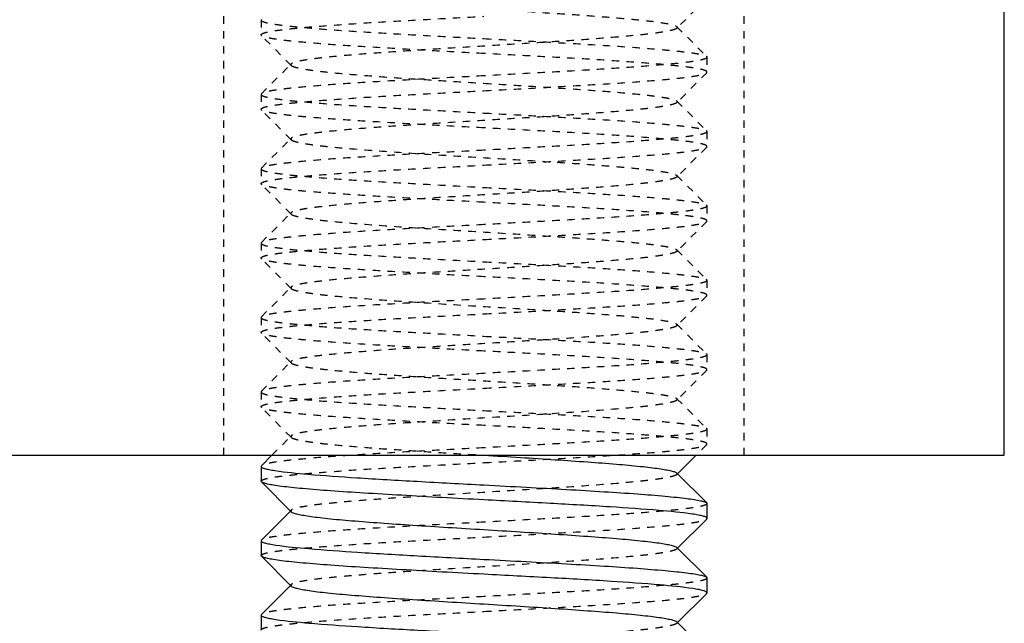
# Model space of a CAD drawing. Header units: millimetres. Extents: x -24622 to 57, y -1603 to 1112.
# Tile 164 of 219: x -602.01 to -588.77, y 641.36 to 649.48. Entities that reach past the tile are written whole.
import ezdxf

# ---------------------------------------------------------------- set-up
doc = ezdxf.new("R2010")
doc.units = ezdxf.units.MM
doc.linetypes.add('HIDDEN', pattern=[0.2, 0.1, -0.1])
doc.layers.add('02___PRT_ALL_AXES', color=7, linetype='Continuous')
doc.layers.add('DEFAULT_2', color=8, linetype='HIDDEN')

msp = doc.modelspace()

# ---------------------------------------------------------------- linework, layer by layer
at = {"color": 7, "linetype": 'Continuous'}
for p, q in [((-588.768, 643.621), (-588.768, 655.621)), ((-708.768, 643.621), (-588.768, 643.621)), ((-598.763, 643.48), (-598.622, 643.621)), ((-592.913, 643.621), (-593.163, 643.371)), ((-598.763, 643.48), (-598.768, 643.471)), ((-593.172, 643.381), (-592.772, 642.98)), ((-598.763, 643.263), (-598.768, 643.271)), ((-598.363, 642.862), (-598.763, 643.263)), ((-592.772, 642.98), (-592.768, 642.971)), ((-598.763, 642.48), (-598.372, 642.871)), ((-592.772, 642.763), (-593.163, 642.371)), ((-592.772, 642.763), (-592.768, 642.771)), ((-598.763, 642.48), (-598.768, 642.471)), ((-593.172, 642.381), (-592.772, 641.98)), ((-598.763, 642.263), (-598.768, 642.271)), ((-598.363, 641.862), (-598.763, 642.263)), ((-592.772, 641.98), (-592.768, 641.971)), ((-598.763, 641.48), (-598.372, 641.871)), ((-592.772, 641.763), (-593.163, 641.371)), ((-592.772, 641.763), (-592.768, 641.771)), ((-598.763, 641.48), (-598.768, 641.471)), ((-593.172, 641.381), (-592.772, 640.98))]:
    msp.add_line(p, q, dxfattribs=at)
for points, start_tangent, end_tangent in [([(-595.767, 643.621), (-595.279, 643.591), (-594.809, 643.561), (-594.373, 643.531), (-593.986, 643.501), (-593.662, 643.471), (-593.528, 643.456), (-593.414, 643.441), (-593.32, 643.426), (-593.248, 643.411), (-593.199, 643.396), (-593.172, 643.381)], (0.998132, -0.061099), (0.70669, -0.707524)), ([(-598.768, 643.471), (-598.756, 643.457), (-598.72, 643.443), (-598.662, 643.429), (-598.58, 643.415)], (-0.007222, -0.999974), (0.988581, -0.15069)), ([(-598.58, 643.415), (-598.139, 643.366), (-597.48, 643.318), (-596.665, 643.27), (-595.768, 643.221)], (0.988581, -0.15069), (0.998596, -0.052977)), ([(-595.768, 643.021), (-596.333, 643.051), (-596.879, 643.082), (-597.384, 643.112), (-597.832, 643.142), (-598.205, 643.172), (-598.36, 643.187), (-598.491, 643.202), (-598.598, 643.218), (-598.68, 643.233), (-598.735, 643.248), (-598.763, 643.263)], (-0.998596, 0.052977), (-0.706019, 0.708192)), ([(-595.768, 643.221), (-595.202, 643.191), (-594.656, 643.161), (-594.151, 643.131), (-593.703, 643.101), (-593.33, 643.07), (-593.175, 643.055), (-593.044, 643.04), (-592.937, 643.025), (-592.856, 643.01), (-592.8, 642.995), (-592.772, 642.98)], (0.998596, -0.052977), (0.705983, -0.708229)), ([(-592.967, 642.83), (-593.412, 642.878), (-594.069, 642.926), (-594.878, 642.973), (-595.768, 643.021)], (-0.98924, 0.146305), (-0.998596, 0.052977)), ([(-598.363, 642.862), (-598.336, 642.847), (-598.287, 642.832), (-598.215, 642.817), (-598.122, 642.802), (-598.007, 642.786), (-597.873, 642.771), (-597.549, 642.741), (-597.162, 642.711), (-596.726, 642.681), (-596.255, 642.651), (-595.768, 642.621), (-595.28, 642.591), (-594.809, 642.561), (-594.373, 642.531), (-593.986, 642.501), (-593.663, 642.471), (-593.528, 642.456), (-593.414, 642.441), (-593.32, 642.426), (-593.248, 642.411), (-593.199, 642.396), (-593.172, 642.381)], (0.707117, -0.707096), (0.70586, -0.708351)), ([(-592.768, 642.771), (-592.78, 642.786), (-592.818, 642.801), (-592.881, 642.815), (-592.967, 642.83)], (-0.008728, 0.999962), (-0.98924, 0.146305)), ([(-598.768, 642.471), (-598.755, 642.457), (-598.718, 642.442), (-598.656, 642.428), (-598.57, 642.413)], (0.006651, -0.999978), (0.989131, -0.147034)), ([(-598.57, 642.413), (-598.126, 642.365), (-597.469, 642.317), (-596.658, 642.269), (-595.768, 642.221)], (0.989131, -0.147034), (0.998596, -0.052977)), ([(-595.768, 642.021), (-596.333, 642.051), (-596.879, 642.082), (-597.384, 642.112), (-597.832, 642.142), (-598.205, 642.172), (-598.36, 642.187), (-598.491, 642.202), (-598.598, 642.218), (-598.68, 642.233), (-598.735, 642.248), (-598.763, 642.263)], (-0.998596, 0.052977), (-0.706, 0.708212)), ([(-595.768, 642.221), (-595.202, 642.191), (-594.656, 642.161), (-594.151, 642.131), (-593.703, 642.101), (-593.33, 642.07), (-593.175, 642.055), (-593.044, 642.04), (-592.937, 642.025), (-592.856, 642.01), (-592.8, 641.995), (-592.772, 641.98)], (0.998596, -0.052977), (0.706038, -0.708174)), ([(-592.958, 641.828), (-593.4, 641.877), (-594.058, 641.925), (-594.872, 641.973), (-595.768, 642.021)], (-0.988734, 0.149681), (-0.998596, 0.052977)), ([(-598.363, 641.862), (-598.336, 641.847), (-598.287, 641.832), (-598.215, 641.817), (-598.122, 641.802), (-598.007, 641.786), (-597.873, 641.771), (-597.549, 641.741), (-597.162, 641.711), (-596.726, 641.681), (-596.255, 641.651), (-595.768, 641.621), (-595.28, 641.591), (-594.809, 641.561), (-594.373, 641.531), (-593.986, 641.501), (-593.663, 641.471), (-593.528, 641.456), (-593.414, 641.441), (-593.32, 641.426), (-593.248, 641.411), (-593.199, 641.396), (-593.172, 641.381)], (0.705678, -0.708532), (0.706932, -0.707281)), ([(-592.768, 641.771), (-592.78, 641.786), (-592.816, 641.8), (-592.875, 641.814), (-592.958, 641.828)], (0.004748, 0.999989), (-0.988734, 0.149681)), ([(-598.768, 641.471), (-598.755, 641.457), (-598.718, 641.442), (-598.655, 641.428), (-598.569, 641.413)], (0.002351, -0.999997), (0.989172, -0.146764)), ([(-598.569, 641.413), (-598.125, 641.365), (-597.468, 641.317), (-596.658, 641.269), (-595.768, 641.221)], (0.989172, -0.146764), (0.998596, -0.052977))]:
    msp.add_spline(points, degree=3, dxfattribs=dict(at, start_tangent=start_tangent, end_tangent=end_tangent))
at = {"layer": '02___PRT_ALL_AXES', "color": 8, "linetype": 'HIDDEN'}
for p, q in [((-598.768, 649.471), (-598.768, 649.271)), ((-592.768, 648.971), (-592.768, 648.771)), ((-598.768, 648.471), (-598.768, 648.271)), ((-592.768, 647.971), (-592.768, 647.771)), ((-598.768, 647.471), (-598.768, 647.271)), ((-592.768, 646.971), (-592.768, 646.771)), ((-598.768, 646.471), (-598.768, 646.271)), ((-592.768, 645.971), (-592.768, 645.771)), ((-598.768, 645.471), (-598.768, 645.271)), ((-592.768, 644.971), (-592.768, 644.771)), ((-598.768, 644.471), (-598.768, 644.271)), ((-592.768, 643.971), (-592.768, 643.771))]:
    msp.add_line(p, q, dxfattribs=at)
at = {"layer": '02___PRT_ALL_AXES', "color": 7, "linetype": 'Continuous'}
for p, q in [((-598.768, 643.471), (-598.768, 643.271)), ((-592.768, 642.971), (-592.768, 642.771)), ((-598.768, 642.471), (-598.768, 642.271)), ((-592.768, 641.971), (-592.768, 641.771)), ((-598.768, 641.471), (-598.768, 641.271))]:
    msp.add_line(p, q, dxfattribs=at)
at = {"layer": 'DEFAULT_2', "color": 8, "linetype": 'HIDDEN'}
for p, q in [((-599.268, 643.621), (-599.268, 655.621)), ((-592.268, 643.621), (-592.268, 655.621)), ((-592.772, 649.763), (-593.172, 649.362)), ((-598.763, 649.48), (-598.768, 649.471)), ((-593.172, 649.381), (-593.172, 649.362)), ((-593.172, 649.381), (-592.772, 648.98)), ((-598.763, 649.263), (-598.768, 649.271)), ((-598.363, 648.862), (-598.763, 649.263)), ((-592.772, 648.98), (-592.768, 648.971)), ((-598.763, 648.48), (-598.363, 648.881)), ((-592.772, 648.763), (-593.172, 648.362)), ((-592.772, 648.763), (-592.768, 648.771)), ((-598.763, 648.48), (-598.768, 648.471)), ((-593.172, 648.381), (-592.772, 647.98)), ((-598.763, 648.263), (-598.768, 648.271)), ((-598.363, 647.862), (-598.763, 648.263)), ((-592.772, 647.98), (-592.768, 647.971)), ((-598.763, 647.48), (-598.363, 647.881)), ((-598.363, 647.881), (-598.363, 647.862)), ((-592.772, 647.763), (-593.172, 647.362)), ((-592.772, 647.763), (-592.768, 647.771)), ((-598.763, 647.48), (-598.768, 647.471)), ((-598.763, 647.263), (-598.768, 647.271)), ((-598.363, 646.862), (-598.763, 647.263)), ((-593.172, 647.381), (-593.172, 647.362)), ((-593.172, 647.381), (-592.772, 646.98)), ((-598.763, 646.48), (-598.363, 646.881)), ((-592.772, 646.98), (-592.768, 646.971)), ((-592.772, 646.763), (-593.172, 646.362)), ((-592.772, 646.763), (-592.768, 646.771)), ((-598.763, 646.48), (-598.768, 646.471)), ((-593.172, 646.381), (-593.172, 646.362)), ((-593.172, 646.381), (-592.772, 645.98)), ((-598.763, 646.263), (-598.768, 646.271)), ((-598.363, 645.862), (-598.763, 646.263)), ((-592.772, 645.98), (-592.768, 645.971)), ((-598.763, 645.48), (-598.363, 645.881)), ((-598.363, 645.881), (-598.363, 645.862)), ((-592.772, 645.763), (-593.172, 645.362)), ((-592.772, 645.763), (-592.768, 645.771)), ((-598.763, 645.48), (-598.768, 645.471)), ((-598.763, 645.263), (-598.768, 645.271)), ((-593.172, 645.381), (-593.172, 645.362)), ((-593.172, 645.381), (-592.772, 644.98)), ((-598.363, 644.862), (-598.763, 645.263)), ((-598.763, 644.48), (-598.363, 644.881)), ((-598.363, 644.881), (-598.368, 644.871)), ((-592.772, 644.98), (-592.768, 644.971)), ((-598.368, 644.871), (-598.363, 644.862)), ((-592.772, 644.763), (-593.172, 644.362)), ((-592.772, 644.763), (-592.768, 644.771)), ((-598.763, 644.48), (-598.768, 644.471)), ((-593.172, 644.381), (-593.172, 644.362)), ((-593.172, 644.381), (-592.772, 643.98)), ((-598.763, 644.263), (-598.768, 644.271)), ((-598.363, 643.862), (-598.763, 644.263)), ((-592.772, 643.98), (-592.768, 643.971)), ((-598.622, 643.621), (-598.363, 643.881)), ((-598.363, 643.881), (-598.363, 643.862)), ((-592.772, 643.763), (-592.913, 643.621)), ((-592.772, 643.763), (-592.768, 643.771)), ((-593.172, 643.381), (-593.172, 643.362)), ((-593.163, 643.371), (-593.172, 643.362)), ((-598.372, 642.871), (-598.363, 642.881)), ((-593.172, 642.381), (-593.172, 642.362)), ((-593.163, 642.371), (-593.172, 642.362)), ((-598.372, 641.871), (-598.363, 641.881)), ((-598.363, 641.881), (-598.363, 641.862)), ((-593.163, 641.371), (-593.172, 641.362))]:
    msp.add_line(p, q, dxfattribs=at)
for points, start_tangent, end_tangent in [([(-598.363, 649.862), (-598.336, 649.847), (-598.287, 649.832), (-598.215, 649.817), (-598.122, 649.802), (-598.007, 649.786), (-597.873, 649.771), (-597.549, 649.741), (-596.949, 649.696), (-596.255, 649.651), (-595.523, 649.606), (-594.809, 649.561), (-594.478, 649.539), (-594.173, 649.516), (-593.899, 649.494), (-593.663, 649.471), (-593.468, 649.449), (-593.32, 649.426), (-593.221, 649.404), (-593.19, 649.392), (-593.172, 649.381)], (0.70615, -0.708063), (0.705911, -0.7083)), ([(-598.768, 649.271), (-598.753, 649.287), (-598.71, 649.303), (-598.639, 649.318), (-598.539, 649.334), (-598.414, 649.349), (-598.262, 649.365), (-597.889, 649.396), (-597.435, 649.428), (-596.916, 649.459), (-596.353, 649.49), (-595.768, 649.521)], (-0.004748, 0.999989), (0.998596, 0.052977)), ([(-598.768, 649.471), (-598.753, 649.456), (-598.71, 649.44), (-598.639, 649.424), (-598.54, 649.409), (-598.414, 649.393), (-598.262, 649.378), (-597.889, 649.346), (-597.435, 649.315), (-596.916, 649.284), (-596.353, 649.253), (-595.768, 649.221)], (-0.008728, -0.999962), (0.998596, -0.052977)), ([(-595.768, 649.021), (-596.333, 649.051), (-596.879, 649.082), (-597.384, 649.112), (-597.832, 649.142), (-598.205, 649.172), (-598.36, 649.187), (-598.491, 649.202), (-598.598, 649.218), (-598.68, 649.233), (-598.735, 649.248), (-598.763, 649.263)], (-0.998596, 0.052977), (-0.706003, 0.708209)), ([(-593.172, 649.362), (-593.199, 649.347), (-593.248, 649.332), (-593.32, 649.317), (-593.414, 649.302), (-593.528, 649.286), (-593.663, 649.271), (-593.986, 649.241), (-594.373, 649.211), (-594.809, 649.181), (-595.28, 649.151), (-595.768, 649.121), (-596.255, 649.091), (-596.726, 649.061), (-597.162, 649.031), (-597.549, 649.001), (-597.873, 648.971), (-598.007, 648.956), (-598.122, 648.941), (-598.215, 648.926), (-598.287, 648.911), (-598.336, 648.896), (-598.363, 648.881)], (-0.705678, -0.708532), (-0.706932, -0.707281)), ([(-595.768, 649.221), (-595.202, 649.191), (-594.656, 649.161), (-594.151, 649.131), (-593.703, 649.101), (-593.33, 649.07), (-593.175, 649.055), (-593.044, 649.04), (-592.937, 649.025), (-592.856, 649.01), (-592.8, 648.995), (-592.772, 648.98)], (0.998596, -0.052977), (0.705975, -0.708237)), ([(-592.768, 648.771), (-592.782, 648.787), (-592.825, 648.803), (-592.897, 648.818), (-592.996, 648.834), (-593.122, 648.849), (-593.273, 648.865), (-593.647, 648.896), (-594.101, 648.928), (-594.62, 648.959), (-595.183, 648.99), (-595.768, 649.021)], (-0.006208, 0.999981), (-0.998596, 0.052977)), ([(-598.363, 648.881), (-598.368, 648.871), (-598.363, 648.862)], (-0.706932, -0.707281), (0.707034, -0.70718)), ([(-598.363, 648.862), (-598.336, 648.847), (-598.287, 648.832), (-598.215, 648.817), (-598.122, 648.802), (-598.007, 648.786), (-597.873, 648.771), (-597.549, 648.741), (-597.162, 648.711), (-596.726, 648.681), (-596.255, 648.651), (-595.768, 648.621)], (0.707034, -0.70718), (0.998132, -0.061099)), ([(-592.768, 648.971), (-592.782, 648.956), (-592.825, 648.94), (-592.897, 648.924), (-592.996, 648.909), (-593.122, 648.893), (-593.273, 648.878), (-593.646, 648.846), (-594.101, 648.815), (-594.62, 648.784), (-595.183, 648.753), (-595.768, 648.721)], (-0.002351, -0.999997), (-0.998596, -0.052977)), ([(-595.768, 648.721), (-596.333, 648.691), (-596.879, 648.661), (-597.384, 648.631), (-597.832, 648.601), (-598.205, 648.57), (-598.36, 648.555), (-598.491, 648.54), (-598.598, 648.525), (-598.68, 648.51), (-598.735, 648.495), (-598.763, 648.48)], (-0.998596, -0.052977), (-0.705946, -0.708266)), ([(-595.768, 648.521), (-595.202, 648.551), (-594.656, 648.582), (-594.151, 648.612), (-593.703, 648.642), (-593.33, 648.672), (-593.175, 648.687), (-593.044, 648.702), (-592.937, 648.718), (-592.856, 648.733), (-592.8, 648.748), (-592.772, 648.763)], (0.998596, 0.052977), (0.705936, 0.708276)), ([(-595.768, 648.621), (-595.28, 648.591), (-594.809, 648.561), (-594.373, 648.531), (-593.986, 648.501), (-593.663, 648.471), (-593.528, 648.456), (-593.414, 648.441), (-593.32, 648.426), (-593.248, 648.411), (-593.199, 648.396), (-593.172, 648.381)], (0.998132, -0.061099), (0.707034, -0.70718)), ([(-598.768, 648.271), (-598.753, 648.287), (-598.71, 648.303), (-598.638, 648.318), (-598.539, 648.334), (-598.413, 648.349), (-598.262, 648.365), (-597.889, 648.396), (-597.434, 648.428), (-596.916, 648.459), (-596.353, 648.49), (-595.768, 648.521)], (0.000879, 1), (0.998596, 0.052977)), ([(-598.768, 648.471), (-598.753, 648.456), (-598.71, 648.44), (-598.638, 648.424), (-598.539, 648.409), (-598.413, 648.393), (-598.262, 648.378), (-597.889, 648.346), (-597.434, 648.315), (-596.916, 648.284), (-596.353, 648.253), (-595.768, 648.221)], (0.004748, -0.999989), (0.998596, -0.052977)), ([(-593.172, 648.362), (-593.199, 648.347), (-593.248, 648.332), (-593.32, 648.317), (-593.414, 648.302), (-593.528, 648.286), (-593.663, 648.271), (-593.986, 648.241), (-594.373, 648.211), (-594.809, 648.181), (-595.28, 648.151), (-595.768, 648.121), (-596.255, 648.091), (-596.726, 648.061), (-597.162, 648.031), (-597.549, 648.001), (-597.873, 647.971), (-598.007, 647.956), (-598.122, 647.941), (-598.215, 647.926), (-598.287, 647.911), (-598.336, 647.896), (-598.363, 647.881)], (-0.706932, -0.707281), (-0.705678, -0.708532)), ([(-593.172, 648.381), (-593.168, 648.371), (-593.172, 648.362)], (0.707034, -0.70718), (-0.706932, -0.707281)), ([(-595.768, 648.021), (-596.333, 648.051), (-596.879, 648.082), (-597.384, 648.112), (-597.832, 648.142), (-598.205, 648.172), (-598.36, 648.187), (-598.491, 648.202), (-598.598, 648.218), (-598.68, 648.233), (-598.735, 648.248), (-598.763, 648.263)], (-0.998596, 0.052977), (-0.705981, 0.708231)), ([(-595.768, 648.221), (-595.202, 648.191), (-594.656, 648.161), (-594.151, 648.131), (-593.703, 648.101), (-593.33, 648.07), (-593.175, 648.055), (-593.044, 648.04), (-592.937, 648.025), (-592.856, 648.01), (-592.8, 647.995), (-592.772, 647.98)], (0.998596, -0.052977), (0.706014, -0.708198)), ([(-592.768, 647.771), (-592.782, 647.787), (-592.825, 647.803), (-592.897, 647.818), (-592.996, 647.834), (-593.122, 647.849), (-593.273, 647.865), (-593.646, 647.896), (-594.101, 647.928), (-594.619, 647.959), (-595.182, 647.99), (-595.768, 648.021)], (0.007646, 0.999971), (-0.998596, 0.052977)), ([(-592.768, 647.971), (-592.782, 647.956), (-592.825, 647.94), (-592.897, 647.924), (-592.996, 647.909), (-593.122, 647.893), (-593.273, 647.878), (-593.646, 647.846), (-594.101, 647.815), (-594.619, 647.784), (-595.182, 647.753), (-595.768, 647.721)], (0.006208, -0.999981), (-0.998596, -0.052977)), ([(-598.363, 647.862), (-598.336, 647.847), (-598.287, 647.832), (-598.215, 647.817), (-598.122, 647.802), (-598.007, 647.786), (-597.873, 647.771), (-597.549, 647.741), (-596.949, 647.696), (-596.255, 647.651), (-595.523, 647.606), (-594.809, 647.561), (-594.478, 647.539), (-594.173, 647.516), (-593.899, 647.494), (-593.663, 647.471), (-593.468, 647.449), (-593.32, 647.426), (-593.221, 647.404), (-593.19, 647.392), (-593.172, 647.381)], (0.705911, -0.7083), (0.70615, -0.708063)), ([(-595.768, 647.721), (-596.333, 647.691), (-596.879, 647.661), (-597.384, 647.631), (-597.832, 647.601), (-598.205, 647.57), (-598.36, 647.555), (-598.491, 647.54), (-598.598, 647.525), (-598.68, 647.51), (-598.735, 647.495), (-598.763, 647.48)], (-0.998596, -0.052977), (-0.70599, -0.708222)), ([(-595.768, 647.521), (-595.202, 647.551), (-594.656, 647.582), (-594.151, 647.612), (-593.703, 647.642), (-593.33, 647.672), (-593.175, 647.687), (-593.044, 647.702), (-592.937, 647.718), (-592.856, 647.733), (-592.8, 647.748), (-592.772, 647.763)], (0.998596, 0.052977), (0.706033, 0.708179)), ([(-598.768, 647.271), (-598.753, 647.287), (-598.71, 647.303), (-598.638, 647.318), (-598.539, 647.334), (-598.413, 647.349), (-598.262, 647.365), (-597.889, 647.396), (-597.434, 647.428), (-596.915, 647.459), (-596.353, 647.49), (-595.768, 647.521)], (0.008222, 0.999966), (0.998596, 0.052977)), ([(-598.768, 647.471), (-598.753, 647.456), (-598.71, 647.44), (-598.638, 647.424), (-598.539, 647.409), (-598.413, 647.393), (-598.262, 647.378), (-597.889, 647.346), (-597.434, 647.315), (-596.916, 647.284), (-596.353, 647.253), (-595.768, 647.221)], (-0.000879, -1), (0.998596, -0.052977)), ([(-595.768, 647.021), (-596.333, 647.051), (-596.879, 647.082), (-597.384, 647.112), (-597.832, 647.142), (-598.205, 647.172), (-598.36, 647.187), (-598.491, 647.202), (-598.598, 647.218), (-598.68, 647.233), (-598.735, 647.248), (-598.763, 647.263)], (-0.998596, 0.052977), (-0.705917, 0.708295)), ([(-593.172, 647.362), (-593.199, 647.347), (-593.248, 647.332), (-593.32, 647.317), (-593.414, 647.302), (-593.528, 647.286), (-593.663, 647.271), (-593.986, 647.241), (-594.373, 647.211), (-594.809, 647.181), (-595.28, 647.151), (-595.768, 647.121), (-596.255, 647.091), (-596.726, 647.061), (-597.162, 647.031), (-597.549, 647.001), (-597.873, 646.971), (-598.007, 646.956), (-598.122, 646.941), (-598.215, 646.926), (-598.287, 646.911), (-598.336, 646.896), (-598.363, 646.881)], (-0.70586, -0.708351), (-0.707117, -0.707096)), ([(-595.768, 647.221), (-595.202, 647.191), (-594.656, 647.161), (-594.151, 647.131), (-593.703, 647.101), (-593.33, 647.07), (-593.175, 647.055), (-593.044, 647.04), (-592.937, 647.025), (-592.856, 647.01), (-592.8, 646.995), (-592.772, 646.98)], (0.998596, -0.052977), (0.705922, -0.70829)), ([(-592.768, 646.771), (-592.782, 646.787), (-592.825, 646.803), (-592.897, 646.818), (-592.996, 646.834), (-593.122, 646.849), (-593.273, 646.865), (-593.646, 646.896), (-594.101, 646.928), (-594.62, 646.959), (-595.182, 646.99), (-595.768, 647.021)], (0.001278, 0.999999), (-0.998596, 0.052977)), ([(-598.363, 646.881), (-598.368, 646.871), (-598.363, 646.862)], (-0.707117, -0.707096), (0.7072, -0.707014)), ([(-598.363, 646.862), (-598.336, 646.847), (-598.287, 646.832), (-598.215, 646.817), (-598.122, 646.802), (-598.007, 646.786), (-597.873, 646.771), (-597.549, 646.741), (-596.949, 646.696), (-596.255, 646.651), (-595.523, 646.606), (-594.809, 646.561), (-594.478, 646.539), (-594.173, 646.516), (-593.899, 646.494), (-593.663, 646.471), (-593.468, 646.449), (-593.32, 646.426), (-593.221, 646.404), (-593.19, 646.392), (-593.172, 646.381)], (0.7072, -0.707014), (0.706711, -0.707503)), ([(-592.768, 646.971), (-592.782, 646.956), (-592.825, 646.94), (-592.897, 646.924), (-592.996, 646.909), (-593.122, 646.893), (-593.274, 646.878), (-593.647, 646.846), (-594.101, 646.815), (-594.62, 646.784), (-595.183, 646.753), (-595.768, 646.721)], (-0.007646, -0.999971), (-0.998596, -0.052977)), ([(-595.768, 646.521), (-595.202, 646.551), (-594.656, 646.582), (-594.151, 646.612), (-593.703, 646.642), (-593.33, 646.672), (-593.175, 646.687), (-593.044, 646.702), (-592.937, 646.718), (-592.856, 646.733), (-592.8, 646.748), (-592.772, 646.763)], (0.998596, 0.052977), (0.705994, 0.708218)), ([(-595.768, 646.721), (-596.333, 646.691), (-596.879, 646.661), (-597.384, 646.631), (-597.832, 646.601), (-598.205, 646.57), (-598.36, 646.555), (-598.491, 646.54), (-598.598, 646.525), (-598.68, 646.51), (-598.735, 646.495), (-598.763, 646.48)], (-0.998596, -0.052977), (-0.70604, -0.708172)), ([(-598.768, 646.271), (-598.753, 646.287), (-598.71, 646.303), (-598.639, 646.318), (-598.539, 646.334), (-598.414, 646.349), (-598.262, 646.365), (-597.889, 646.396), (-597.435, 646.428), (-596.916, 646.459), (-596.353, 646.49), (-595.768, 646.521)], (-0.005671, 0.999984), (0.998596, 0.052977)), ([(-598.768, 646.471), (-598.753, 646.456), (-598.71, 646.44), (-598.639, 646.424), (-598.54, 646.409), (-598.414, 646.393), (-598.262, 646.378), (-597.889, 646.346), (-597.435, 646.315), (-596.916, 646.284), (-596.353, 646.253), (-595.768, 646.221)], (-0.008222, -0.999966), (0.998596, -0.052977)), ([(-593.172, 646.362), (-593.199, 646.347), (-593.248, 646.332), (-593.32, 646.317), (-593.414, 646.302), (-593.528, 646.286), (-593.663, 646.271), (-593.986, 646.241), (-594.373, 646.211), (-594.809, 646.181), (-595.28, 646.151), (-595.768, 646.121), (-596.255, 646.091), (-596.726, 646.061), (-597.162, 646.031), (-597.549, 646.001), (-597.873, 645.971), (-598.007, 645.956), (-598.122, 645.941), (-598.215, 645.926), (-598.287, 645.911), (-598.336, 645.896), (-598.363, 645.881)], (-0.70669, -0.707524), (-0.705646, -0.708565)), ([(-595.768, 646.021), (-596.333, 646.051), (-596.879, 646.082), (-597.384, 646.112), (-597.832, 646.142), (-598.205, 646.172), (-598.36, 646.187), (-598.491, 646.202), (-598.598, 646.218), (-598.68, 646.233), (-598.735, 646.248), (-598.763, 646.263)], (-0.998596, 0.052977), (-0.706009, 0.708203)), ([(-595.768, 646.221), (-595.202, 646.191), (-594.656, 646.161), (-594.151, 646.131), (-593.703, 646.101), (-593.33, 646.07), (-593.175, 646.055), (-593.044, 646.04), (-592.937, 646.025), (-592.856, 646.01), (-592.8, 645.995), (-592.772, 645.98)], (0.998596, -0.052977), (0.70598, -0.708232)), ([(-592.768, 645.771), (-592.782, 645.787), (-592.825, 645.803), (-592.897, 645.818), (-592.996, 645.834), (-593.122, 645.849), (-593.274, 645.865), (-593.647, 645.896), (-594.101, 645.928), (-594.62, 645.959), (-595.183, 645.99), (-595.768, 646.021)], (-0.008967, 0.99996), (-0.998596, 0.052977)), ([(-592.768, 645.971), (-592.782, 645.956), (-592.825, 645.94), (-592.897, 645.924), (-592.996, 645.909), (-593.122, 645.893), (-593.273, 645.878), (-593.646, 645.846), (-594.101, 645.815), (-594.62, 645.784), (-595.182, 645.753), (-595.768, 645.721)], (-0.001278, -0.999999), (-0.998596, -0.052977)), ([(-598.363, 645.862), (-598.336, 645.847), (-598.287, 645.832), (-598.215, 645.817), (-598.122, 645.802), (-598.007, 645.786), (-597.873, 645.771), (-597.549, 645.741), (-596.949, 645.696), (-596.255, 645.651), (-595.523, 645.606), (-594.809, 645.561), (-594.478, 645.539), (-594.173, 645.516), (-593.899, 645.494), (-593.663, 645.471), (-593.468, 645.449), (-593.32, 645.426), (-593.221, 645.404), (-593.19, 645.392), (-593.172, 645.381)], (0.705733, -0.708478), (0.706419, -0.707794)), ([(-595.768, 645.721), (-596.333, 645.691), (-596.879, 645.661), (-597.384, 645.631), (-597.832, 645.601), (-598.205, 645.57), (-598.36, 645.555), (-598.491, 645.54), (-598.598, 645.525), (-598.68, 645.51), (-598.735, 645.495), (-598.763, 645.48)], (-0.998596, -0.052977), (-0.70594, -0.708272)), ([(-595.768, 645.521), (-595.202, 645.551), (-594.656, 645.582), (-594.151, 645.612), (-593.703, 645.642), (-593.33, 645.672), (-593.175, 645.687), (-593.044, 645.702), (-592.937, 645.718), (-592.856, 645.733), (-592.8, 645.748), (-592.772, 645.763)], (0.998596, 0.052977), (0.705905, 0.708306)), ([(-598.768, 645.271), (-598.753, 645.287), (-598.71, 645.303), (-598.638, 645.318), (-598.539, 645.334), (-598.413, 645.349), (-598.262, 645.365), (-597.889, 645.396), (-597.434, 645.428), (-596.916, 645.459), (-596.353, 645.49), (-595.768, 645.521)], (0, 1), (0.998596, 0.052977)), ([(-598.768, 645.471), (-598.753, 645.456), (-598.71, 645.44), (-598.638, 645.424), (-598.539, 645.409), (-598.413, 645.393), (-598.262, 645.378), (-597.889, 645.346), (-597.434, 645.315), (-596.916, 645.284), (-596.353, 645.253), (-595.768, 645.221)], (0.005671, -0.999984), (0.998596, -0.052977)), ([(-593.172, 645.362), (-593.199, 645.347), (-593.248, 645.332), (-593.32, 645.317), (-593.414, 645.302), (-593.528, 645.286), (-593.663, 645.271), (-593.986, 645.241), (-594.373, 645.211), (-594.809, 645.181), (-595.28, 645.151), (-595.767, 645.121), (-596.255, 645.091), (-596.726, 645.061), (-597.162, 645.031), (-597.549, 645.001), (-597.873, 644.971), (-598.007, 644.956), (-598.121, 644.941), (-598.215, 644.926), (-598.287, 644.911), (-598.336, 644.896), (-598.363, 644.881)], (-0.706219, -0.707993), (-0.708097, -0.706116)), ([(-595.768, 645.021), (-596.333, 645.052), (-596.879, 645.082), (-597.384, 645.112), (-597.832, 645.142), (-598.205, 645.172), (-598.36, 645.187), (-598.491, 645.202), (-598.598, 645.218), (-598.68, 645.233), (-598.735, 645.248), (-598.763, 645.263)], (-0.998596, 0.052977), (-0.707874, 0.706339)), ([(-595.768, 645.221), (-595.202, 645.191), (-594.656, 645.161), (-594.151, 645.131), (-593.703, 645.101), (-593.33, 645.07), (-593.175, 645.055), (-593.044, 645.04), (-592.937, 645.025), (-592.856, 645.01), (-592.8, 644.995), (-592.772, 644.98)], (0.998596, -0.052977), (0.706032, -0.70818)), ([(-592.768, 644.771), (-592.782, 644.787), (-592.825, 644.802), (-592.896, 644.818), (-592.996, 644.834), (-593.121, 644.849), (-593.273, 644.865), (-593.646, 644.896), (-594.101, 644.928), (-594.619, 644.959), (-595.182, 644.99), (-595.768, 645.021)], (0.008478, 0.999964), (-0.998596, 0.052977)), ([(-592.768, 644.971), (-592.782, 644.956), (-592.825, 644.94), (-592.896, 644.924), (-592.996, 644.909), (-593.121, 644.893), (-593.273, 644.878), (-593.646, 644.846), (-594.101, 644.815), (-594.619, 644.784), (-595.182, 644.753), (-595.768, 644.721)], (0.008967, -0.99996), (-0.998596, -0.052977)), ([(-598.363, 644.862), (-598.336, 644.847), (-598.287, 644.832), (-598.215, 644.817), (-598.121, 644.801), (-598.007, 644.786), (-597.873, 644.771), (-597.549, 644.741), (-597.162, 644.711), (-596.726, 644.681), (-596.255, 644.651), (-595.767, 644.621), (-595.28, 644.591), (-594.809, 644.561), (-594.373, 644.531), (-593.986, 644.501), (-593.663, 644.471), (-593.528, 644.456), (-593.414, 644.441), (-593.32, 644.426), (-593.248, 644.411), (-593.199, 644.396), (-593.172, 644.381)], (0.708097, -0.706115), (0.706219, -0.707993)), ([(-595.768, 644.521), (-595.202, 644.551), (-594.656, 644.582), (-594.151, 644.612), (-593.703, 644.642), (-593.33, 644.672), (-593.175, 644.687), (-593.044, 644.702), (-592.937, 644.718), (-592.856, 644.733), (-592.8, 644.748), (-592.772, 644.763)], (0.998596, 0.052977), (0.706042, 0.70817)), ([(-595.768, 644.721), (-596.333, 644.691), (-596.879, 644.661), (-597.384, 644.631), (-597.832, 644.601), (-598.205, 644.57), (-598.36, 644.555), (-598.491, 644.54), (-598.598, 644.525), (-598.68, 644.51), (-598.735, 644.495), (-598.763, 644.48)], (-0.998596, -0.052977), (-0.707874, -0.706339)), ([(-598.768, 644.271), (-598.753, 644.287), (-598.71, 644.303), (-598.638, 644.318), (-598.539, 644.334), (-598.413, 644.349), (-598.262, 644.365), (-597.889, 644.396), (-597.434, 644.428), (-596.916, 644.459), (-596.353, 644.49), (-595.768, 644.521)], (0.007222, 0.999974), (0.998596, 0.052977)), ([(-598.768, 644.471), (-598.753, 644.456), (-598.71, 644.44), (-598.638, 644.424), (-598.539, 644.409), (-598.413, 644.393), (-598.262, 644.378), (-597.889, 644.346), (-597.434, 644.315), (-596.916, 644.284), (-596.353, 644.253), (-595.768, 644.221)], (0, -1), (0.998596, -0.052977)), ([(-593.172, 644.362), (-593.199, 644.347), (-593.248, 644.332), (-593.32, 644.317), (-593.414, 644.302), (-593.528, 644.286), (-593.663, 644.271), (-593.986, 644.241), (-594.586, 644.196), (-595.28, 644.151), (-596.013, 644.106), (-596.726, 644.061), (-597.057, 644.039), (-597.363, 644.016), (-597.636, 643.994), (-597.873, 643.971), (-598.067, 643.949), (-598.215, 643.926), (-598.314, 643.904), (-598.345, 643.892), (-598.363, 643.881)], (-0.706419, -0.707794), (-0.705733, -0.708478)), ([(-595.768, 644.021), (-596.333, 644.051), (-596.879, 644.082), (-597.384, 644.112), (-597.832, 644.142), (-598.205, 644.172), (-598.36, 644.187), (-598.491, 644.202), (-598.598, 644.218), (-598.68, 644.233), (-598.735, 644.248), (-598.763, 644.263)], (-0.998596, 0.052977), (-0.705925, 0.708286)), ([(-595.768, 644.221), (-595.202, 644.191), (-594.656, 644.161), (-594.151, 644.131), (-593.703, 644.101), (-593.33, 644.07), (-593.175, 644.055), (-593.044, 644.04), (-592.937, 644.025), (-592.856, 644.01), (-592.8, 643.995), (-592.772, 643.98)], (0.998596, -0.052977), (0.705914, -0.708298)), ([(-592.768, 643.771), (-592.782, 643.787), (-592.825, 643.803), (-592.897, 643.818), (-592.996, 643.834), (-593.122, 643.849), (-593.273, 643.865), (-593.646, 643.896), (-594.101, 643.928), (-594.62, 643.959), (-595.182, 643.99), (-595.768, 644.021)], (0.000202, 1), (-0.998596, 0.052977)), ([(-592.768, 643.971), (-592.782, 643.956), (-592.825, 643.94), (-592.897, 643.924), (-592.996, 643.909), (-593.122, 643.893), (-593.274, 643.878), (-593.647, 643.846), (-594.101, 643.815), (-594.62, 643.784), (-595.183, 643.753), (-595.768, 643.721)], (-0.008478, -0.999964), (-0.998596, -0.052977)), ([(-598.363, 643.862), (-598.336, 643.847), (-598.287, 643.832), (-598.215, 643.817), (-598.121, 643.802), (-598.007, 643.786), (-597.873, 643.771), (-597.549, 643.741), (-597.162, 643.711), (-596.725, 643.681), (-596.255, 643.651), (-595.767, 643.621)], (0.705646, -0.708565), (0.998132, -0.061099)), ([(-595.768, 643.721), (-596.333, 643.691), (-596.879, 643.661), (-597.384, 643.631), (-597.832, 643.601), (-598.205, 643.57), (-598.36, 643.555), (-598.491, 643.54), (-598.598, 643.525), (-598.68, 643.51), (-598.735, 643.495), (-598.763, 643.48)], (-0.998596, -0.052977), (-0.706026, -0.708186)), ([(-595.768, 643.521), (-595.202, 643.551), (-594.656, 643.582), (-594.151, 643.612), (-593.703, 643.642), (-593.33, 643.672), (-593.175, 643.687), (-593.044, 643.702), (-592.937, 643.718), (-592.856, 643.733), (-592.8, 643.748), (-592.772, 643.763)], (0.998596, 0.052977), (0.705985, 0.708227)), ([(-598.768, 643.271), (-598.753, 643.287), (-598.71, 643.303), (-598.639, 643.318), (-598.54, 643.334), (-598.414, 643.349), (-598.262, 643.365), (-597.889, 643.396), (-597.435, 643.428), (-596.916, 643.459), (-596.353, 643.49), (-595.768, 643.521)], (-0.006651, 0.999978), (0.998596, 0.052977)), ([(-593.172, 643.362), (-593.199, 643.347), (-593.248, 643.332), (-593.32, 643.317), (-593.414, 643.302), (-593.528, 643.286), (-593.663, 643.271), (-593.986, 643.241), (-594.586, 643.196), (-595.28, 643.151), (-596.013, 643.106), (-596.726, 643.061), (-597.057, 643.039), (-597.363, 643.016), (-597.636, 642.994), (-597.873, 642.971), (-598.067, 642.949), (-598.215, 642.926), (-598.314, 642.904), (-598.345, 642.892), (-598.363, 642.881)], (-0.706711, -0.707503), (-0.7072, -0.707014)), ([(-592.768, 642.971), (-592.782, 642.956), (-592.825, 642.94), (-592.897, 642.924), (-592.996, 642.909), (-593.122, 642.893), (-593.273, 642.878), (-593.646, 642.846), (-594.101, 642.815), (-594.62, 642.784), (-595.182, 642.753), (-595.768, 642.721)], (-0.000202, -1), (-0.998596, -0.052977)), ([(-598.363, 642.881), (-598.368, 642.871), (-598.363, 642.862)], (-0.7072, -0.707014), (0.707117, -0.707096)), ([(-595.768, 642.521), (-595.202, 642.551), (-594.656, 642.582), (-594.151, 642.612), (-593.703, 642.642), (-593.33, 642.672), (-593.175, 642.687), (-593.044, 642.702), (-592.937, 642.718), (-592.856, 642.733), (-592.8, 642.748), (-592.772, 642.763)], (0.998596, 0.052977), (0.70591, 0.708302)), ([(-595.768, 642.721), (-596.333, 642.691), (-596.879, 642.661), (-597.384, 642.631), (-597.832, 642.601), (-598.205, 642.57), (-598.36, 642.555), (-598.491, 642.54), (-598.598, 642.525), (-598.68, 642.51), (-598.735, 642.495), (-598.763, 642.48)], (-0.998596, -0.052977), (-0.705931, -0.708281)), ([(-598.768, 642.271), (-598.753, 642.287), (-598.71, 642.303), (-598.638, 642.318), (-598.539, 642.334), (-598.413, 642.349), (-598.262, 642.365), (-597.889, 642.396), (-597.434, 642.428), (-596.916, 642.459), (-596.353, 642.49), (-595.768, 642.521)], (-0.002351, 0.999997), (0.998596, 0.052977)), ([(-593.172, 642.362), (-593.199, 642.347), (-593.248, 642.332), (-593.32, 642.317), (-593.414, 642.302), (-593.528, 642.286), (-593.663, 642.271), (-593.986, 642.241), (-594.586, 642.196), (-595.28, 642.151), (-596.013, 642.106), (-596.726, 642.061), (-597.057, 642.039), (-597.363, 642.016), (-597.636, 641.994), (-597.873, 641.971), (-598.067, 641.949), (-598.215, 641.926), (-598.314, 641.904), (-598.345, 641.892), (-598.363, 641.881)], (-0.70615, -0.708063), (-0.705911, -0.7083)), ([(-592.768, 641.971), (-592.782, 641.956), (-592.825, 641.94), (-592.896, 641.924), (-592.996, 641.909), (-593.121, 641.893), (-593.273, 641.878), (-593.646, 641.846), (-594.101, 641.815), (-594.619, 641.784), (-595.182, 641.753), (-595.768, 641.721)], (0.008728, -0.999962), (-0.998596, -0.052977)), ([(-595.768, 641.721), (-596.333, 641.691), (-596.879, 641.661), (-597.384, 641.631), (-597.832, 641.601), (-598.205, 641.57), (-598.36, 641.555), (-598.491, 641.54), (-598.598, 641.525), (-598.68, 641.51), (-598.735, 641.495), (-598.763, 641.48)], (-0.998596, -0.052977), (-0.705975, -0.708237)), ([(-595.768, 641.521), (-595.202, 641.551), (-594.656, 641.582), (-594.151, 641.612), (-593.703, 641.642), (-593.33, 641.672), (-593.175, 641.687), (-593.044, 641.702), (-592.937, 641.718), (-592.856, 641.733), (-592.8, 641.748), (-592.772, 641.763)], (0.998596, 0.052977), (0.706003, 0.708209)), ([(-598.768, 641.271), (-598.753, 641.287), (-598.71, 641.303), (-598.638, 641.318), (-598.539, 641.334), (-598.413, 641.349), (-598.262, 641.365), (-597.889, 641.396), (-597.434, 641.428), (-596.916, 641.459), (-596.353, 641.49), (-595.768, 641.521)], (0.006208, 0.999981), (0.998596, 0.052977)), ([(-593.172, 641.362), (-593.199, 641.347), (-593.248, 641.332), (-593.32, 641.317), (-593.414, 641.302), (-593.528, 641.286), (-593.663, 641.271), (-593.986, 641.241), (-594.373, 641.211), (-594.809, 641.181), (-595.28, 641.151), (-595.768, 641.121)], (-0.707034, -0.70718), (-0.998132, -0.061099)), ([(-593.172, 641.381), (-593.168, 641.371), (-593.172, 641.362)], (0.706932, -0.707281), (-0.707034, -0.70718))]:
    msp.add_spline(points, degree=3, dxfattribs=dict(at, start_tangent=start_tangent, end_tangent=end_tangent))

doc.saveas('drawing.dxf')
